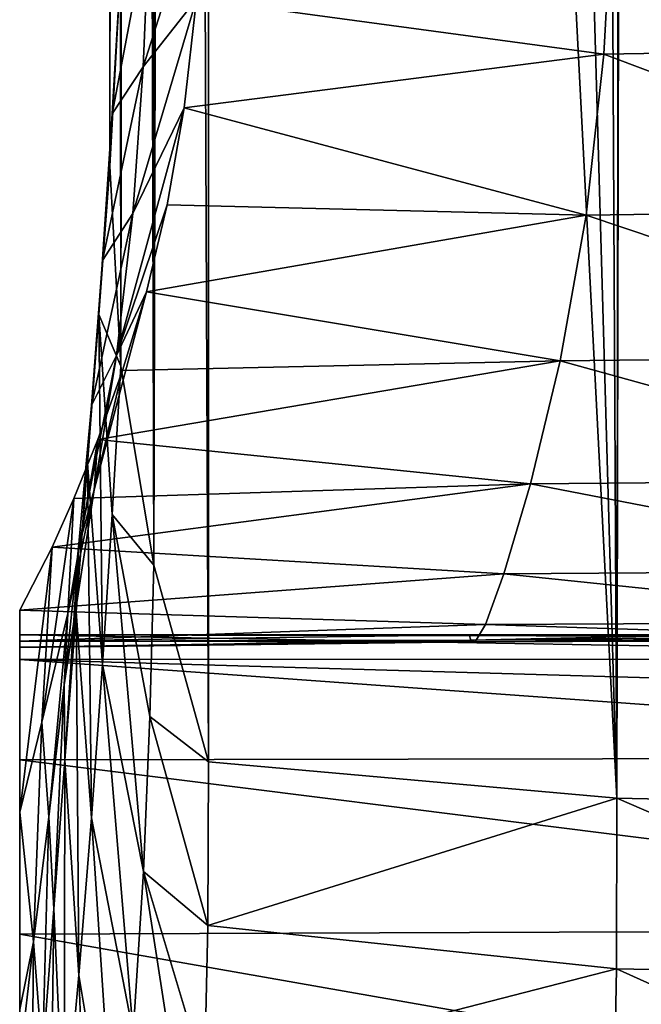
# Model space of a CAD drawing. Header units: millimetres. Extents: x -24 to 72, y 0 to 310.
# Tile 41 of 251: x 61.7 to 65.15, y 103.45 to 108.9. Entities that reach past the tile are written whole.
import ezdxf

# ---------------------------------------------------------------- set-up
doc = ezdxf.new("R2010")
doc.units = ezdxf.units.MM
doc.header["$LTSCALE"] = 65.185185
for name, color, linetype in [('422', 7, 'CONTINUOUS'), ('426', 7, 'CONTINUOUS'), ('427', 7, 'CONTINUOUS'), ('430', 7, 'CONTINUOUS'), ('431', 7, 'CONTINUOUS'), ('437', 7, 'CONTINUOUS'), ('479', 7, 'CONTINUOUS')]:
    doc.layers.add(name, color=color, linetype=linetype)

msp = doc.modelspace()

# ---------------------------------------------------------------- linework, layer by layer
at = {"layer": '422', "color": 7, "linetype": 'CONTINUOUS'}
for points in [[(61.7, 105.3568, -2.4482), (61.7, 105.4933, 0.5287), (69.2998, 105.3596, -2.4241), (61.7, 105.3568, -2.4482)], [(69.2998, 105.3596, -2.4241), (61.7, 105.4933, 0.5287), (69.3312, 105.4785, -0.95), (69.2998, 105.3596, -2.4241)], [(69.3312, 105.4785, -0.95), (61.7, 105.4933, 0.5287), (64.1911, 105.4933, 0.5287), (69.3312, 105.4785, -0.95)], [(65.5307, 105.4933, 0.5287), (69.3312, 105.4785, -0.95), (64.1911, 105.4933, 0.5287), (65.5307, 105.4933, 0.5287)], [(69.2679, 105.1373, -3.8862), (61.7, 105.3568, -2.4482), (69.2998, 105.3596, -2.4241), (69.2679, 105.1373, -3.8862)], [(61.7, 104.8008, -5.3739), (61.7, 105.3568, -2.4482), (69.2361, 104.8126, -5.3291), (61.7, 104.8008, -5.3739)], [(69.2361, 104.8126, -5.3291), (61.7, 105.3568, -2.4482), (69.2679, 105.1373, -3.8862), (69.2361, 104.8126, -5.3291)], [(69.1753, 103.8632, -8.1282), (61.7, 104.8008, -5.3739), (69.2361, 104.8126, -5.3291), (69.1753, 103.8632, -8.1282)], [(61.7, 103.8357, -8.1933), (61.7, 104.8008, -5.3739), (69.1753, 103.8632, -8.1282), (61.7, 103.8357, -8.1933)], [(69.1223, 102.5305, -10.7658), (61.7, 103.8357, -8.1933), (69.1753, 103.8632, -8.1282), (69.1223, 102.5305, -10.7658)], [(61.7, 102.4812, -10.8478), (61.7, 103.8357, -8.1933), (69.1223, 102.5305, -10.7658), (61.7, 102.4812, -10.8478)]]:
    msp.add_3dface(points, dxfattribs=at)
at = {"layer": '426', "color": 7, "linetype": 'CONTINUOUS'}
for points in [[(63.763, 148.2549, 51.9036), (62.7465, 148.322, 51.7168), (65.009, 104.5876, 21.5233), (63.763, 148.2549, 51.9036)], [(65.009, 104.5876, 21.5233), (62.7465, 148.322, 51.7168), (62.7465, 104.7894, 21.235), (65.009, 104.5876, 21.5233)], [(64.7858, 148.2067, 52.0378), (63.763, 148.2549, 51.9036), (65.009, 104.5876, 21.5233), (64.7858, 148.2067, 52.0378)], [(64.7858, 148.2067, 52.0378), (65.009, 104.5876, 21.5233), (65.0541, 135.8681, 43.4313), (64.7858, 148.2067, 52.0378)], [(65.0541, 135.8681, 43.4313), (65.009, 104.5876, 21.5233), (65.0743, 135.4804, 43.1622), (65.0541, 135.8681, 43.4313)], [(65.009, 104.5876, 21.5233), (67.3017, 104.5378, 21.5944), (65.0743, 135.4804, 43.1622), (65.009, 104.5876, 21.5233)], [(65.0743, 135.4804, 43.1622), (67.3017, 104.5378, 21.5944), (65.2164, 135.1041, 42.9142), (65.0743, 135.4804, 43.1622)]]:
    msp.add_3dface(points, dxfattribs=at)
at = {"layer": '427', "color": 7, "linetype": 'CONTINUOUS'}
for points in [[(62.2608, 109.1971, 14.9402), (62.2, 108.0894, 16.5222), (62.2545, 152.8817, 45.6526), (62.2608, 109.1971, 14.9402)], [(62.2545, 152.8817, 45.6526), (62.2, 108.0894, 16.5222), (62.2138, 152.3788, 46.4077), (62.2545, 152.8817, 45.6526)], [(62.2138, 152.3788, 46.4077), (62.2, 108.0894, 16.5222), (62.2, 151.8577, 47.1644), (62.2138, 152.3788, 46.4077)], [(62.2, 151.8577, 47.1644), (62.2, 108.0894, 16.5222), (62.2138, 151.325, 47.9126), (62.2, 151.8577, 47.1644)], [(62.2, 108.0894, 16.5222), (62.2612, 106.9817, 18.1041), (62.2138, 151.325, 47.9126), (62.2, 108.0894, 16.5222)], [(62.2138, 151.325, 47.9126), (62.2612, 106.9817, 18.1041), (62.2545, 150.7876, 48.6433), (62.2138, 151.325, 47.9126)], [(62.2545, 150.7876, 48.6433), (62.2612, 106.9817, 18.1041), (62.3217, 150.2419, 49.3616), (62.2545, 150.7876, 48.6433)], [(62.2612, 106.9817, 18.1041), (62.4442, 105.8784, 19.6797), (62.3217, 150.2419, 49.3616), (62.2612, 106.9817, 18.1041)], [(62.3217, 150.2419, 49.3616), (62.4442, 105.8784, 19.6797), (62.4184, 149.6713, 50.0886), (62.3217, 150.2419, 49.3616)], [(62.4184, 149.6713, 50.0886), (62.4442, 105.8784, 19.6797), (62.5535, 149.0466, 50.8578), (62.4184, 149.6713, 50.0886)], [(62.4442, 105.8784, 19.6797), (62.7465, 104.7894, 21.235), (62.5535, 149.0466, 50.8578), (62.4442, 105.8784, 19.6797)], [(62.7465, 104.7894, 21.235), (62.7465, 148.322, 51.7168), (62.5535, 149.0466, 50.8578), (62.7465, 104.7894, 21.235)]]:
    msp.add_3dface(points, dxfattribs=at)
at = {"layer": '430', "color": 7, "linetype": 'CONTINUOUS'}
for points in [[(64.9901, 109.6525, 10.1636), (67.2918, 109.6947, 10.1063), (67.2681, 108.7474, 9.326), (64.9901, 109.6525, 10.1636)], [(64.9901, 109.6525, 10.1636), (64.9384, 108.7096, 9.377), (62.6809, 109.0158, 10.0025), (64.9901, 109.6525, 10.1636)], [(64.9384, 108.7096, 9.377), (64.9901, 109.6525, 10.1636), (67.2681, 108.7474, 9.326), (64.9384, 108.7096, 9.377)], [(62.6809, 109.0158, 10.0025), (64.9384, 108.7096, 9.377), (62.6116, 108.4113, 9.4394), (62.6809, 109.0158, 10.0025)], [(64.9384, 108.7096, 9.377), (64.8395, 107.818, 8.4717), (62.6116, 108.4113, 9.4394), (64.9384, 108.7096, 9.377)], [(64.8395, 107.818, 8.4717), (64.9384, 108.7096, 9.377), (67.2233, 107.8512, 8.4267), (64.8395, 107.818, 8.4717)], [(64.9384, 108.7096, 9.377), (67.2681, 108.7474, 9.326), (67.2233, 107.8512, 8.4267), (64.9384, 108.7096, 9.377)], [(62.6116, 108.4113, 9.4394), (64.8395, 107.818, 8.4717), (62.5177, 107.8748, 8.8714), (62.6116, 108.4113, 9.4394)], [(62.5177, 107.8748, 8.8714), (64.8395, 107.818, 8.4717), (62.4021, 107.3922, 8.2878), (62.5177, 107.8748, 8.8714)], [(64.8395, 107.818, 8.4717), (67.2233, 107.8512, 8.4267), (67.1579, 107.0388, 7.4016), (64.8395, 107.818, 8.4717)], [(64.8395, 107.818, 8.4717), (64.695, 107.0103, 7.441), (62.4021, 107.3922, 8.2878), (64.8395, 107.818, 8.4717)], [(64.695, 107.0103, 7.441), (64.8395, 107.818, 8.4717), (67.1579, 107.0388, 7.4016), (64.695, 107.0103, 7.441)], [(62.4021, 107.3922, 8.2878), (64.695, 107.0103, 7.441), (62.2707, 106.9577, 7.6866), (62.4021, 107.3922, 8.2878)], [(64.695, 107.0103, 7.441), (64.5307, 106.3285, 6.3183), (62.1334, 106.5747, 7.0783), (64.695, 107.0103, 7.441)], [(62.2707, 106.9577, 7.6866), (64.695, 107.0103, 7.441), (62.1334, 106.5747, 7.0783), (62.2707, 106.9577, 7.6866)], [(64.5307, 106.3285, 6.3183), (64.695, 107.0103, 7.441), (67.0826, 106.3521, 6.2846), (64.5307, 106.3285, 6.3183)], [(64.695, 107.0103, 7.441), (67.1579, 107.0388, 7.4016), (67.0826, 106.3521, 6.2846), (64.695, 107.0103, 7.441)], [(62.1334, 106.5747, 7.0783), (64.5307, 106.3285, 6.3183), (62.0004, 106.2472, 6.4737), (62.1334, 106.5747, 7.0783)], [(64.5307, 106.3285, 6.3183), (67.0826, 106.3521, 6.2846), (67.0133, 105.8488, 5.1251), (64.5307, 106.3285, 6.3183)], [(64.5307, 106.3285, 6.3183), (64.3842, 105.83, 5.153), (61.88, 105.9788, 5.8813), (64.5307, 106.3285, 6.3183)], [(62.0004, 106.2472, 6.4737), (64.5307, 106.3285, 6.3183), (61.88, 105.9788, 5.8813), (62.0004, 106.2472, 6.4737)], [(64.3842, 105.83, 5.153), (64.5307, 106.3285, 6.3183), (67.0133, 105.8488, 5.1251), (64.3842, 105.83, 5.153)], [(61.88, 105.9788, 5.8813), (64.3842, 105.83, 5.153), (61.7, 105.6287, 4.7935), (61.88, 105.9788, 5.8813)], [(64.3842, 105.83, 5.153), (64.2814, 105.5499, 3.981), (61.7, 105.6287, 4.7935), (64.3842, 105.83, 5.153)], [(64.2814, 105.5499, 3.981), (64.3842, 105.83, 5.153), (66.9607, 105.5638, 3.9594), (64.2814, 105.5499, 3.981)], [(64.3842, 105.83, 5.153), (67.0133, 105.8488, 5.1251), (66.9607, 105.5638, 3.9594), (64.3842, 105.83, 5.153)], [(61.7, 105.6287, 4.7935), (64.2814, 105.5499, 3.981), (61.7, 105.4583, 3.7042), (61.7, 105.6287, 4.7935)], [(64.2814, 105.5499, 3.981), (64.2242, 105.4534, 2.8184), (61.7, 105.4583, 3.7042), (64.2814, 105.5499, 3.981)], [(64.2242, 105.4534, 2.8184), (64.2814, 105.5499, 3.981), (66.9259, 105.4626, 2.8035), (64.2242, 105.4534, 2.8184)], [(64.2814, 105.5499, 3.981), (66.9607, 105.5638, 3.9594), (66.9259, 105.4626, 2.8035), (64.2814, 105.5499, 3.981)], [(64.1911, 105.4933, 0.5287), (61.7, 105.4933, 0.5287), (61.7, 105.4571, 1.4821), (64.1911, 105.4933, 0.5287)], [(64.2, 105.4637, 1.6682), (64.1911, 105.4933, 0.5287), (61.7, 105.4571, 1.4821), (64.2, 105.4637, 1.6682)], [(65.5307, 105.4933, 0.5287), (64.1911, 105.4933, 0.5287), (64.2, 105.4637, 1.6682), (65.5307, 105.4933, 0.5287)], [(66.8875, 105.4933, 0.5287), (65.5307, 105.4933, 0.5287), (64.2, 105.4637, 1.6682), (66.8875, 105.4933, 0.5287)], [(66.8875, 105.4933, 0.5287), (64.2, 105.4637, 1.6682), (66.9039, 105.4683, 1.6604), (66.8875, 105.4933, 0.5287)], [(64.2242, 105.4534, 2.8184), (64.2, 105.4637, 1.6682), (61.7, 105.4249, 2.3189), (64.2242, 105.4534, 2.8184)], [(61.7, 105.4249, 2.3189), (64.2, 105.4637, 1.6682), (61.7, 105.4571, 1.4821), (61.7, 105.4249, 2.3189)], [(61.7, 105.4583, 3.7042), (64.2242, 105.4534, 2.8184), (61.7, 105.423, 3.0588), (61.7, 105.4583, 3.7042)], [(61.7, 105.423, 3.0588), (64.2242, 105.4534, 2.8184), (61.7, 105.4249, 2.3189), (61.7, 105.423, 3.0588)], [(64.2, 105.4637, 1.6682), (64.2242, 105.4534, 2.8184), (66.9039, 105.4683, 1.6604), (64.2, 105.4637, 1.6682)], [(64.2242, 105.4534, 2.8184), (66.9259, 105.4626, 2.8035), (66.9039, 105.4683, 1.6604), (64.2242, 105.4534, 2.8184)]]:
    msp.add_3dface(points, dxfattribs=at)
at = {"layer": '431', "color": 7, "linetype": 'CONTINUOUS'}
for points in [[(65.009, 104.5876, 21.5233), (62.7465, 104.7894, 21.235), (62.7434, 103.8822, 20.6068), (65.009, 104.5876, 21.5233)], [(65.009, 104.5876, 21.5233), (62.7434, 103.8822, 20.6068), (65.0076, 103.6423, 20.8307), (65.009, 104.5876, 21.5233)], [(65.009, 104.5876, 21.5233), (65.0076, 103.6423, 20.8307), (67.3003, 103.598, 20.8961), (65.009, 104.5876, 21.5233)], [(67.3017, 104.5378, 21.5944), (65.009, 104.5876, 21.5233), (67.3003, 103.598, 20.8961), (67.3017, 104.5378, 21.5944)], [(62.7434, 103.8822, 20.6068), (62.7242, 103.0555, 20.0682), (65.0076, 103.6423, 20.8307), (62.7434, 103.8822, 20.6068)], [(65.0076, 103.6423, 20.8307), (62.7242, 103.0555, 20.0682), (64.9901, 102.6534, 20.1595), (65.0076, 103.6423, 20.8307)], [(65.0076, 103.6423, 20.8307), (64.9901, 102.6534, 20.1595), (67.2918, 102.6139, 20.2187), (65.0076, 103.6423, 20.8307)], [(65.0076, 103.6423, 20.8307), (67.2918, 102.6139, 20.2187), (67.3003, 103.598, 20.8961), (65.0076, 103.6423, 20.8307)]]:
    msp.add_3dface(points, dxfattribs=at)
at = {"layer": '437', "color": 7, "linetype": 'CONTINUOUS'}
for points in [[(62.7242, 109.7043, 10.5727), (62.6809, 109.0158, 10.0025), (62.3853, 108.64, 12.1637), (62.7242, 109.7043, 10.5727)], [(62.4201, 109.4675, 12.7759), (62.7242, 109.7043, 10.5727), (62.3853, 108.64, 12.1637), (62.4201, 109.4675, 12.7759)], [(62.2608, 109.1971, 14.9402), (62.4201, 109.4675, 12.7759), (62.2117, 108.379, 14.3629), (62.2608, 109.1971, 14.9402)], [(62.4201, 109.4675, 12.7759), (62.3853, 108.64, 12.1637), (62.2117, 108.379, 14.3629), (62.4201, 109.4675, 12.7759)], [(62.2, 108.0894, 16.5222), (62.2608, 109.1971, 14.9402), (62.2117, 108.379, 14.3629), (62.2, 108.0894, 16.5222)], [(62.6809, 109.0158, 10.0025), (62.6116, 108.4113, 9.4394), (62.3276, 107.827, 11.5082), (62.6809, 109.0158, 10.0025)], [(62.3853, 108.64, 12.1637), (62.6809, 109.0158, 10.0025), (62.3276, 107.827, 11.5082), (62.3853, 108.64, 12.1637)], [(62.3853, 108.64, 12.1637), (62.3276, 107.827, 11.5082), (62.1584, 107.5663, 13.7739), (62.3853, 108.64, 12.1637)], [(62.2117, 108.379, 14.3629), (62.3853, 108.64, 12.1637), (62.1584, 107.5663, 13.7739), (62.2117, 108.379, 14.3629)], [(62.2, 108.0894, 16.5222), (62.2117, 108.379, 14.3629), (62.1378, 107.2666, 15.946), (62.2, 108.0894, 16.5222)], [(62.2117, 108.379, 14.3629), (62.1584, 107.5663, 13.7739), (62.1378, 107.2666, 15.946), (62.2117, 108.379, 14.3629)], [(62.6116, 108.4113, 9.4394), (62.5177, 107.8748, 8.8714), (62.2374, 107.0407, 10.7916), (62.6116, 108.4113, 9.4394)], [(62.3276, 107.827, 11.5082), (62.6116, 108.4113, 9.4394), (62.2374, 107.0407, 10.7916), (62.3276, 107.827, 11.5082)], [(62.2612, 106.9817, 18.1041), (62.2, 108.0894, 16.5222), (62.1378, 107.2666, 15.946), (62.2612, 106.9817, 18.1041)], [(62.3276, 107.827, 11.5082), (62.2374, 107.0407, 10.7916), (62.0977, 106.7636, 13.1635), (62.3276, 107.827, 11.5082)], [(62.1584, 107.5663, 13.7739), (62.3276, 107.827, 11.5082), (62.0977, 106.7636, 13.1635), (62.1584, 107.5663, 13.7739)], [(62.5177, 107.8748, 8.8714), (62.4021, 107.3922, 8.2878), (62.2374, 107.0407, 10.7916), (62.5177, 107.8748, 8.8714)], [(62.1584, 107.5663, 13.7739), (62.0977, 106.7636, 13.1635), (62.0756, 106.4438, 15.37), (62.1584, 107.5663, 13.7739)], [(62.1378, 107.2666, 15.946), (62.1584, 107.5663, 13.7739), (62.0756, 106.4438, 15.37), (62.1378, 107.2666, 15.946)], [(62.4021, 107.3922, 8.2878), (62.2707, 106.9577, 7.6866), (62.1133, 106.2961, 10.0051), (62.4021, 107.3922, 8.2878)], [(62.2374, 107.0407, 10.7916), (62.4021, 107.3922, 8.2878), (62.1133, 106.2961, 10.0051), (62.2374, 107.0407, 10.7916)], [(62.1378, 107.2666, 15.946), (62.0756, 106.4438, 15.37), (62.1591, 105.3279, 16.9707), (62.1378, 107.2666, 15.946)], [(62.2612, 106.9817, 18.1041), (62.1378, 107.2666, 15.946), (62.2123, 106.1594, 17.5329), (62.2612, 106.9817, 18.1041)], [(62.2123, 106.1594, 17.5329), (62.1378, 107.2666, 15.946), (62.1591, 105.3279, 16.9707), (62.2123, 106.1594, 17.5329)], [(62.2374, 107.0407, 10.7916), (62.1133, 106.2961, 10.0051), (62.0269, 105.9775, 12.5219), (62.2374, 107.0407, 10.7916)], [(62.0977, 106.7636, 13.1635), (62.2374, 107.0407, 10.7916), (62.0269, 105.9775, 12.5219), (62.0977, 106.7636, 13.1635)], [(62.2707, 106.9577, 7.6866), (62.1334, 106.5747, 7.0783), (62.1133, 106.2961, 10.0051), (62.2707, 106.9577, 7.6866)], [(62.4442, 105.8784, 19.6797), (62.2612, 106.9817, 18.1041), (62.2123, 106.1594, 17.5329), (62.4442, 105.8784, 19.6797)], [(62.0977, 106.7636, 13.1635), (62.0269, 105.9775, 12.5219), (62.0133, 105.6209, 14.7939), (62.0977, 106.7636, 13.1635)], [(62.0756, 106.4438, 15.37), (62.0977, 106.7636, 13.1635), (62.0133, 105.6209, 14.7939), (62.0756, 106.4438, 15.37)], [(62.1334, 106.5747, 7.0783), (62.0004, 106.2472, 6.4737), (61.9675, 105.6117, 9.1561), (62.1334, 106.5747, 7.0783)], [(62.1133, 106.2961, 10.0051), (62.1334, 106.5747, 7.0783), (61.9675, 105.6117, 9.1561), (62.1133, 106.2961, 10.0051)], [(62.0756, 106.4438, 15.37), (62.0133, 105.6209, 14.7939), (62.0984, 104.4796, 16.4252), (62.0756, 106.4438, 15.37)], [(62.1591, 105.3279, 16.9707), (62.0756, 106.4438, 15.37), (62.0984, 104.4796, 16.4252), (62.1591, 105.3279, 16.9707)], [(62.0004, 106.2472, 6.4737), (61.88, 105.9788, 5.8813), (61.8223, 105.0097, 8.2634), (62.0004, 106.2472, 6.4737)], [(61.9675, 105.6117, 9.1561), (62.0004, 106.2472, 6.4737), (61.8223, 105.0097, 8.2634), (61.9675, 105.6117, 9.1561)], [(62.1133, 106.2961, 10.0051), (61.9675, 105.6117, 9.1561), (61.9464, 105.2152, 11.8449), (62.1133, 106.2961, 10.0051)], [(62.0269, 105.9775, 12.5219), (62.1133, 106.2961, 10.0051), (61.9464, 105.2152, 11.8449), (62.0269, 105.9775, 12.5219)], [(62.2123, 106.1594, 17.5329), (62.1591, 105.3279, 16.9707), (62.3865, 104.1819, 18.5301), (62.2123, 106.1594, 17.5329)], [(62.4442, 105.8784, 19.6797), (62.2123, 106.1594, 17.5329), (62.4212, 105.0403, 19.0984), (62.4442, 105.8784, 19.6797)], [(62.4212, 105.0403, 19.0984), (62.2123, 106.1594, 17.5329), (62.3865, 104.1819, 18.5301), (62.4212, 105.0403, 19.0984)], [(61.88, 105.9788, 5.8813), (61.7, 105.6287, 4.7935), (61.7, 104.5099, 7.3476), (61.88, 105.9788, 5.8813)], [(61.8223, 105.0097, 8.2634), (61.88, 105.9788, 5.8813), (61.7, 104.5099, 7.3476), (61.8223, 105.0097, 8.2634)], [(62.0269, 105.9775, 12.5219), (61.9464, 105.2152, 11.8449), (61.9511, 104.798, 14.2179), (62.0269, 105.9775, 12.5219)], [(62.0133, 105.6209, 14.7939), (62.0269, 105.9775, 12.5219), (61.9511, 104.798, 14.2179), (62.0133, 105.6209, 14.7939)], [(62.7465, 104.7894, 21.235), (62.4442, 105.8784, 19.6797), (62.4212, 105.0403, 19.0984), (62.7465, 104.7894, 21.235)], [(61.9675, 105.6117, 9.1561), (61.8223, 105.0097, 8.2634), (61.8609, 104.4847, 11.1336), (61.9675, 105.6117, 9.1561)], [(61.9464, 105.2152, 11.8449), (61.9675, 105.6117, 9.1561), (61.8609, 104.4847, 11.1336), (61.9464, 105.2152, 11.8449)], [(62.0133, 105.6209, 14.7939), (61.9511, 104.798, 14.2179), (62.0274, 103.6077, 15.9061), (62.0133, 105.6209, 14.7939)], [(62.0984, 104.4796, 16.4252), (62.0133, 105.6209, 14.7939), (62.0274, 103.6077, 15.9061), (62.0984, 104.4796, 16.4252)], [(62.1591, 105.3279, 16.9707), (62.0984, 104.4796, 16.4252), (62.3288, 103.2877, 17.9903), (62.1591, 105.3279, 16.9707)], [(62.3865, 104.1819, 18.5301), (62.1591, 105.3279, 16.9707), (62.3288, 103.2877, 17.9903), (62.3865, 104.1819, 18.5301)], [(61.9464, 105.2152, 11.8449), (61.8609, 104.4847, 11.1336), (61.8889, 103.9751, 13.642), (61.9464, 105.2152, 11.8449)], [(61.9511, 104.798, 14.2179), (61.9464, 105.2152, 11.8449), (61.8889, 103.9751, 13.642), (61.9511, 104.798, 14.2179)], [(61.8223, 105.0097, 8.2634), (61.7, 104.5099, 7.3476), (61.7769, 103.7932, 10.3935), (61.8223, 105.0097, 8.2634)], [(61.8609, 104.4847, 11.1336), (61.8223, 105.0097, 8.2634), (61.7769, 103.7932, 10.3935), (61.8609, 104.4847, 11.1336)], [(62.7434, 103.8822, 20.6068), (62.4212, 105.0403, 19.0984), (62.3865, 104.1819, 18.5301), (62.7434, 103.8822, 20.6068)], [(62.7434, 103.8822, 20.6068), (62.7465, 104.7894, 21.235), (62.4212, 105.0403, 19.0984), (62.7434, 103.8822, 20.6068)], [(61.9511, 104.798, 14.2179), (61.8889, 103.9751, 13.642), (61.9469, 102.7105, 15.4216), (61.9511, 104.798, 14.2179)], [(62.0274, 103.6077, 15.9061), (61.9511, 104.798, 14.2179), (61.9469, 102.7105, 15.4216), (62.0274, 103.6077, 15.9061)], [(61.7, 104.5099, 7.3476), (61.7, 103.4181, 9.2249), (61.7769, 103.7932, 10.3935), (61.7, 104.5099, 7.3476)], [(61.8609, 104.4847, 11.1336), (61.7769, 103.7932, 10.3935), (61.8267, 103.1521, 13.0661), (61.8609, 104.4847, 11.1336)], [(61.8889, 103.9751, 13.642), (61.8609, 104.4847, 11.1336), (61.8267, 103.1521, 13.0661), (61.8889, 103.9751, 13.642)], [(62.0984, 104.4796, 16.4252), (62.0274, 103.6077, 15.9061), (62.2385, 102.345, 17.4966), (62.0984, 104.4796, 16.4252)], [(62.3288, 103.2877, 17.9903), (62.0984, 104.4796, 16.4252), (62.2385, 102.345, 17.4966), (62.3288, 103.2877, 17.9903)], [(62.6809, 102.2842, 19.6162), (62.3865, 104.1819, 18.5301), (62.3288, 103.2877, 17.9903), (62.6809, 102.2842, 19.6162)], [(62.6809, 102.2842, 19.6162), (62.7242, 103.0555, 20.0682), (62.3865, 104.1819, 18.5301), (62.6809, 102.2842, 19.6162)], [(62.7242, 103.0555, 20.0682), (62.7434, 103.8822, 20.6068), (62.3865, 104.1819, 18.5301), (62.7242, 103.0555, 20.0682)], [(61.8889, 103.9751, 13.642), (61.8267, 103.1521, 13.0661), (61.8612, 101.7918, 14.9789), (61.8889, 103.9751, 13.642)], [(61.9469, 102.7105, 15.4216), (61.8889, 103.9751, 13.642), (61.8612, 101.7918, 14.9789), (61.9469, 102.7105, 15.4216)], [(61.7769, 103.7932, 10.3935), (61.7, 103.4181, 9.2249), (61.7, 103.131, 9.6374), (61.7769, 103.7932, 10.3935)], [(61.7769, 103.7932, 10.3935), (61.7, 103.131, 9.6374), (61.7644, 102.3291, 12.4904), (61.7769, 103.7932, 10.3935)], [(61.8267, 103.1521, 13.0661), (61.7769, 103.7932, 10.3935), (61.7644, 102.3291, 12.4904), (61.8267, 103.1521, 13.0661)], [(62.0274, 103.6077, 15.9061), (61.9469, 102.7105, 15.4216), (62.1142, 101.3509, 17.066), (62.0274, 103.6077, 15.9061)], [(62.2385, 102.345, 17.4966), (62.0274, 103.6077, 15.9061), (62.1142, 101.3509, 17.066), (62.2385, 102.345, 17.4966)]]:
    msp.add_3dface(points, dxfattribs=at)
at = {"layer": '479', "color": 7, "linetype": 'CONTINUOUS'}
for points in [[(61.7, 105.6287, 4.7935), (61.7, 105.4583, 3.7042), (61.7, 101.1571, 1.4574), (61.7, 105.6287, 4.7935)], [(61.7, 104.5099, 7.3476), (61.7, 105.6287, 4.7935), (61.7, 100.7539, 3.9237), (61.7, 104.5099, 7.3476)], [(61.7, 100.7539, 3.9237), (61.7, 105.6287, 4.7935), (61.7, 101.1571, 1.4574), (61.7, 100.7539, 3.9237)], [(61.7, 105.4933, 0.5287), (61.7, 105.3568, -2.4482), (61.7, 100.8466, -3.5173), (61.7, 105.4933, 0.5287)], [(61.7, 105.4571, 1.4821), (61.7, 105.4933, 0.5287), (61.7, 101.1883, -1.0416), (61.7, 105.4571, 1.4821)], [(61.7, 101.1883, -1.0416), (61.7, 105.4933, 0.5287), (61.7, 100.8466, -3.5173), (61.7, 101.1883, -1.0416)], [(61.7, 105.4583, 3.7042), (61.7, 105.423, 3.0588), (61.7, 101.1571, 1.4574), (61.7, 105.4583, 3.7042)], [(61.7, 105.4249, 2.3189), (61.7, 105.4571, 1.4821), (61.7, 101.1883, -1.0416), (61.7, 105.4249, 2.3189)], [(61.7, 105.423, 3.0588), (61.7, 105.4249, 2.3189), (61.7, 101.1571, 1.4574), (61.7, 105.423, 3.0588)], [(61.7, 101.1571, 1.4574), (61.7, 105.4249, 2.3189), (61.7, 101.1883, -1.0416), (61.7, 101.1571, 1.4574)], [(61.7, 105.3568, -2.4482), (61.7, 104.8008, -5.3739), (61.7, 99.0837, -8.1791), (61.7, 105.3568, -2.4482)], [(61.7, 100.8466, -3.5173), (61.7, 105.3568, -2.4482), (61.7, 100.1399, -5.9143), (61.7, 100.8466, -3.5173)], [(61.7, 100.1399, -5.9143), (61.7, 105.3568, -2.4482), (61.7, 99.0837, -8.1791), (61.7, 100.1399, -5.9143)], [(61.7, 104.8008, -5.3739), (61.7, 103.8357, -8.1933), (61.7, 96.0249, -12.1144), (61.7, 104.8008, -5.3739)], [(61.7, 99.0837, -8.1791), (61.7, 104.8008, -5.3739), (61.7, 97.7017, -10.2615), (61.7, 99.0837, -8.1791)], [(61.7, 97.7017, -10.2615), (61.7, 104.8008, -5.3739), (61.7, 96.0249, -12.1144), (61.7, 97.7017, -10.2615)], [(61.7, 103.4181, 9.2249), (61.7, 104.5099, 7.3476), (61.7, 99.9876, 6.3022), (61.7, 103.4181, 9.2249)], [(61.7, 99.9876, 6.3022), (61.7, 104.5099, 7.3476), (61.7, 100.7539, 3.9237), (61.7, 99.9876, 6.3022)], [(61.7, 103.8357, -8.1933), (61.7, 102.4812, -10.8478), (61.7, 88.1768, -20.6756), (61.7, 103.8357, -8.1933)], [(61.7, 103.8357, -8.1933), (61.7, 88.1768, -20.6756), (61.7, 85.2152, -20.9878), (61.7, 103.8357, -8.1933)], [(61.7, 103.8357, -8.1933), (61.7, 85.2152, -20.9878), (61.7, 94.0906, -13.6968), (61.7, 103.8357, -8.1933)], [(61.7, 103.8357, -8.1933), (61.7, 94.0906, -13.6968), (61.7, 96.0249, -12.1144), (61.7, 103.8357, -8.1933)]]:
    msp.add_3dface(points, dxfattribs=at)

doc.saveas('drawing.dxf')
